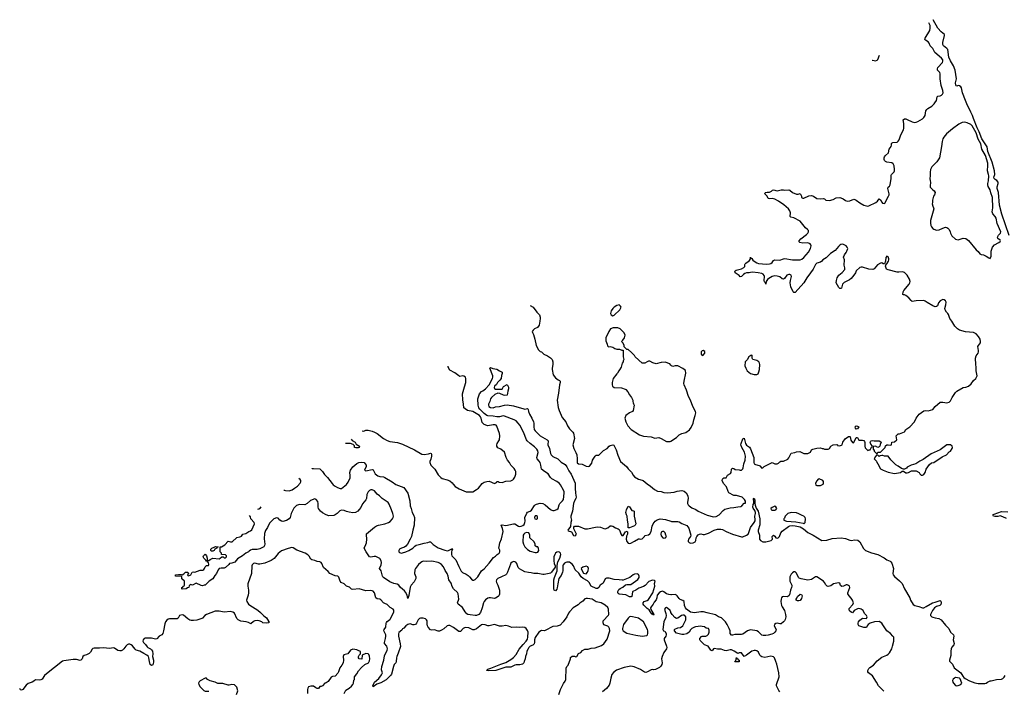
# Model space of a CAD drawing. Header units: inches. Extents: x 2386215 to 2556187, y 580866 to 760840.
# Tile 111 of 203: x 2419780 to 2435234, y 720782 to 731320. Entities that reach past the tile are written whole.
import ezdxf

# ---------------------------------------------------------------- set-up
doc = ezdxf.new("R2010")
doc.units = ezdxf.units.IN
doc.header["$MEASUREMENT"] = 0
for name, color, linetype in [('C4712', 7, 'Continuous'), ('C4722', 7, 'Continuous'), ('C4732', 7, 'Continuous'), ('C4733', 7, 'Continuous')]:
    doc.layers.add(name, color=color, linetype=linetype)

msp = doc.modelspace()

# ---------------------------------------------------------------- linework, layer by layer
at = {"layer": 'C4712', "color": 5, "elevation": 60}
msp.add_lwpolyline([(2420000, 720942), (2419976, 720925), (2419910, 720903), (2419882, 720878), (2419830, 720809), (2419810, 720798), (2419790, 720806), (2419780, 720828)], dxfattribs=at)
at = {"layer": 'C4722', "color": 5}
for points, elevation in [([(2427790, 726834), (2427838, 726810), (2427895, 726730), (2427936, 726690), (2427947, 726650), (2427947, 726630), (2427946, 726590), (2427934, 726526), (2427907, 726493), (2427858, 726470), (2427838, 726450), (2427826, 726430), (2427827, 726410), (2427842, 726382), (2427866, 726306), (2427888, 726210), (2427921, 726141), (2427950, 726116), (2427971, 726111), (2428006, 726070), (2428065, 726045), (2428110, 726017), (2428138, 725990), (2428150, 725950), (2428150, 725910), (2428135, 725850), (2428136, 725830), (2428153, 725750), (2428190, 725699), (2428230, 725668), (2428250, 725661), (2428263, 725650), (2428265, 725630), (2428252, 725590), (2428238, 725462), (2428217, 725350), (2428230, 725236), (2428245, 725190), (2428296, 725076), (2428352, 725010), (2428378, 724950), (2428410, 724901), (2428433, 724873), (2428460, 724850), (2428474, 724830), (2428488, 724750), (2428463, 724650), (2428475, 724590), (2428507, 724530), (2428522, 724490), (2428532, 724430), (2428530, 724367), (2428550, 724352), (2428610, 724344), (2428670, 724314), (2428710, 724308), (2428725, 724315), (2428760, 724360), (2428773, 724410), (2428810, 724471), (2428830, 724486), (2428870, 724486), (2428942, 724558), (2428999, 724590), (2429030, 724626), (2429050, 724639), (2429090, 724652), (2429106, 724646), (2429143, 724570), (2429167, 724487), (2429208, 724390), (2429306, 724310), (2429332, 724272), (2429382, 724222), (2429410, 724171), (2429431, 724150), (2429491, 724110), (2429550, 724096), (2429568, 724088), (2429630, 724036), (2429683, 724003), (2429744, 723950), (2429790, 723925), (2429850, 723916), (2429890, 723904), (2429950, 723896), (2430000, 723902)], 60), ([(2430000, 725901), (2429983, 725923), (2429910, 725944), (2429850, 725939), (2429770, 725919), (2429718, 725938), (2429670, 725962), (2429650, 725962), (2429626, 725954), (2429590, 725929), (2429550, 725929), (2429438, 726030), (2429428, 726050), (2429380, 726100), (2429330, 726146), (2429307, 726147), (2429267, 726187), (2429266, 726210), (2429250, 726246), (2429226, 726270), (2429248, 726292), (2429275, 726330), (2429282, 726370), (2429268, 726408), (2429206, 726470), (2429170, 726486), (2429093, 726487), (2429054, 726470), (2429025, 726430), (2428978, 726330), (2428980, 726280), (2429002, 726230), (2429004, 726204), (2429014, 726190), (2429025, 726185), (2429050, 726192), (2429090, 726182), (2429122, 726162), (2429150, 726151), (2429192, 726152), (2429230, 726134), (2429253, 726133), (2429252, 726030), (2429262, 725990), (2429253, 725967), (2429252, 725950), (2429238, 725930), (2429218, 725870), (2429195, 725825), (2429182, 725810), (2429164, 725776), (2429150, 725766), (2429096, 725690), (2429081, 725630), (2429081, 725590), (2429086, 725570), (2429110, 725551), (2429226, 725546), (2429285, 725525), (2429296, 725516), (2429323, 725483), (2429350, 725432), (2429385, 725390), (2429402, 725350), (2429402, 725330), (2429411, 725311), (2429412, 725292), (2429422, 725270), (2429411, 725190), (2429396, 725170), (2429350, 725149), (2429291, 725109), (2429278, 725070), (2429291, 725010), (2429327, 724950), (2429379, 724890), (2429510, 724805), (2429570, 724787), (2429690, 724775), (2429750, 724756), (2429810, 724766), (2429850, 724751), (2429930, 724701), (2429990, 724701), (2430000, 724708)], 80), ([(2424365, 724274), (2424370, 724276), (2424390, 724280), (2424490, 724273), (2424535, 724230), (2424562, 724182), (2424610, 724136), (2424682, 724042), (2424702, 724022), (2424730, 723999), (2424770, 723978), (2424810, 723965), (2424830, 723966), (2424857, 723983), (2424911, 724029), (2424936, 724064), (2424966, 724130), (2424969, 724169), (2424964, 724216), (2424970, 724250), (2425010, 724306), (2425070, 724355), (2425104, 724370), (2425150, 724378), (2425186, 724370), (2425216, 724330), (2425216, 724310), (2425192, 724250), (2425210, 724243), (2425310, 724264), (2425330, 724257), (2425357, 724197), (2425403, 724163), (2425433, 724153), (2425490, 724148), (2425510, 724139), (2425627, 724070), (2425685, 724025), (2425810, 723981), (2425870, 723891), (2425902, 723770), (2425909, 723690), (2425924, 723650), (2425938, 723590), (2425961, 723550), (2425975, 723510), (2425970, 723390), (2425948, 723312), (2425927, 723210), (2425911, 723169), (2425867, 723090), (2425841, 723059), (2425818, 723042), (2425770, 723029), (2425741, 723010), (2425731, 722990), (2425733, 722970), (2425742, 722962), (2425771, 722951), (2425790, 722953), (2425839, 722970), (2425890, 722989), (2425950, 723026), (2425980, 723060), (2426004, 723076), (2426050, 723084), (2426129, 723109), (2426184, 723116), (2426210, 723127), (2426230, 723128), (2426268, 723088), (2426350, 723033), (2426450, 722996), (2426490, 722988), (2426511, 722989), (2426551, 723011), (2426567, 723013), (2426570, 723022), (2426572, 723010), (2426562, 722998), (2426556, 722964), (2426558, 722930), (2426565, 722910), (2426585, 722885), (2426627, 722847), (2426670, 722740), (2426709, 722669), (2426730, 722648), (2426790, 722620), (2426821, 722601), (2426841, 722581), (2426870, 722540), (2426890, 722526), (2426910, 722528), (2426930, 722539), (2426970, 722578), (2427027, 722673), (2427070, 722706), (2427150, 722791), (2427219, 722881), (2427250, 722903), (2427272, 722928), (2427304, 722950), (2427317, 722970), (2427315, 722995), (2427299, 723030), (2427308, 723052), (2427314, 723110), (2427343, 723177), (2427367, 723290), (2427359, 723339), (2427337, 723390), (2427350, 723394), (2427410, 723386), (2427530, 723412), (2427550, 723409), (2427610, 723374), (2427630, 723369), (2427650, 723371), (2427677, 723383), (2427698, 723402), (2427710, 723430), (2427713, 723450), (2427708, 723510), (2427741, 723579), (2427750, 723591), (2427790, 723609), (2427813, 723627), (2427860, 723700), (2427870, 723710), (2427890, 723720), (2427950, 723733), (2427990, 723731), (2428027, 723710), (2428110, 723635), (2428130, 723624), (2428150, 723619), (2428170, 723621), (2428210, 723635), (2428230, 723651), (2428248, 723710), (2428258, 723730), (2428302, 723770), (2428315, 723790), (2428327, 723890), (2428326, 723910), (2428317, 723937), (2428270, 724020), (2428250, 724044), (2428210, 724075), (2428130, 724116), (2428110, 724138), (2428075, 724195), (2428016, 724230), (2427968, 724270), (2427960, 724330), (2427948, 724370), (2427934, 724394), (2427900, 724430), (2427899, 724450), (2427920, 724530), (2427914, 724554), (2427899, 724579), (2427859, 724619), (2427790, 724671), (2427747, 724710), (2427733, 724730), (2427685, 724850), (2427630, 724958), (2427606, 724990), (2427570, 725024), (2427542, 725042), (2427390, 725099), (2427370, 725102), (2427311, 725090), (2427269, 725089), (2427210, 725101), (2427130, 725106), (2427110, 725112), (2427070, 725140), (2427001, 725210), (2426988, 725230), (2426977, 725270), (2426969, 725370), (2426995, 725450), (2427030, 725486), (2427050, 725495), (2427093, 725530), (2427150, 725591), (2427203, 725690), (2427207, 725710), (2427205, 725730), (2427159, 725850), (2427170, 725865), (2427208, 725848), (2427270, 725839), (2427310, 725811), (2427352, 725790), (2427352, 725770), (2427342, 725738), (2427339, 725690), (2427317, 725663), (2427281, 725630), (2427263, 725597), (2427232, 725570), (2427226, 725550), (2427232, 725532), (2427250, 725522), (2427350, 725522), (2427355, 725525), (2427376, 725564), (2427430, 725594), (2427450, 725554), (2427450, 725530), (2427439, 725490), (2427430, 725429), (2427396, 725424), (2427373, 725427), (2427315, 725455), (2427282, 725458), (2427240, 725439), (2427186, 725394), (2427170, 725370), (2427158, 725330), (2427139, 725290), (2427136, 725270), (2427145, 725250), (2427170, 725234), (2427210, 725232), (2427250, 725244), (2427310, 725251), (2427390, 725272), (2427430, 725275), (2427530, 725262), (2427690, 725213), (2427710, 725210), (2427750, 725219), (2427756, 725216), (2427763, 725203), (2427765, 725170), (2427779, 725130), (2427820, 725070), (2427846, 725010), (2427850, 724990), (2427848, 724930), (2427857, 724890), (2427868, 724868), (2427950, 724790), (2428060, 724730), (2428072, 724710), (2428070, 724650), (2428096, 724590), (2428110, 724511), (2428122, 724490), (2428150, 724465), (2428228, 724428), (2428280, 724380), (2428339, 724339), (2428370, 724302), (2428401, 724241), (2428438, 724190), (2428497, 724050), (2428500, 724030), (2428496, 723970), (2428503, 723890), (2428514, 723830), (2428510, 723810), (2428488, 723772), (2428473, 723730), (2428455, 723610), (2428430, 723530), (2428430, 723510), (2428440, 723470), (2428431, 723430), (2428425, 723370), (2428382, 723310), (2428390, 723302), (2428443, 723283), (2428470, 723225), (2428496, 723224), (2428508, 723230), (2428518, 723250), (2428478, 723330), (2428480, 723360), (2428490, 723372), (2428550, 723371), (2428651, 723331), (2428691, 723331), (2428820, 723360), (2428850, 723364), (2428898, 723358), (2428950, 723336), (2428970, 723333), (2429011, 723349), (2429050, 723378), (2429070, 723379), (2429092, 723372), (2429130, 723348), (2429174, 723334), (2429190, 723322), (2429201, 723301), (2429214, 723254), (2429230, 723228), (2429252, 723228), (2429290, 723282), (2429313, 723293), (2429318, 723278), (2429318, 723250), (2429306, 723214), (2429301, 723170), (2429307, 723133), (2429330, 723108), (2429350, 723104), (2429370, 723107), (2429430, 723136), (2429490, 723174), (2429510, 723177), (2429530, 723171), (2429550, 723175), (2429584, 723210), (2429593, 723227), (2429650, 723235), (2429670, 723255), (2429690, 723290), (2429705, 723375), (2429721, 723410), (2429755, 723450), (2429786, 723474), (2429830, 723488), (2429916, 723476), (2430000, 723450)], 40), ([(2425156, 724869), (2425175, 724865), (2425192, 724868), (2425210, 724878), (2425250, 724879), (2425310, 724862), (2425350, 724846), (2425390, 724826), (2425491, 724750), (2425550, 724715), (2425590, 724704), (2425710, 724687), (2425790, 724662), (2425978, 724570), (2426090, 724502), (2426130, 724496), (2426194, 724506), (2426230, 724518), (2426236, 724516), (2426245, 724505), (2426245, 724470), (2426234, 724426), (2426217, 724390), (2426217, 724370), (2426231, 724330), (2426296, 724270), (2426350, 724181), (2426390, 724136), (2426410, 724123), (2426490, 724101), (2426530, 724085), (2426570, 724051), (2426581, 724030), (2426616, 723996), (2426678, 723958), (2426790, 723914), (2426890, 723911), (2426950, 723947), (2426979, 723970), (2427039, 724041), (2427070, 724066), (2427110, 724076), (2427150, 724078), (2427230, 724045), (2427262, 724058), (2427270, 724074), (2427290, 724072), (2427305, 724065), (2427350, 724061), (2427410, 724081), (2427490, 724085), (2427518, 724102), (2427530, 724112), (2427550, 724142), (2427569, 724190), (2427565, 724230), (2427554, 724254), (2427539, 724279), (2427490, 724329), (2427469, 724370), (2427438, 724410), (2427415, 724450), (2427390, 724534), (2427330, 724581), (2427285, 724604), (2427270, 724628), (2427267, 724650), (2427272, 724670), (2427301, 724710), (2427309, 724730), (2427318, 724790), (2427311, 724829), (2427270, 724941), (2427256, 724956), (2427242, 724962), (2427210, 724964), (2427130, 724948), (2427110, 724951), (2427070, 724968), (2427041, 725001), (2427025, 725070), (2427015, 725090), (2426996, 725110), (2426890, 725170), (2426810, 725190), (2426773, 725213), (2426752, 725232), (2426747, 725290), (2426734, 725354), (2426730, 725450), (2426759, 725561), (2426782, 725630), (2426780, 725690), (2426775, 725710), (2426750, 725726), (2426734, 725730), (2426690, 725723), (2426670, 725730), (2426610, 725779), (2426530, 725823), (2426504, 725870), (2426504, 725882)], 60), ([(2424983, 724739), (2424996, 724716), (2425046, 724690), (2425062, 724662), (2425114, 724630), (2425106, 724610), (2425090, 724602), (2425056, 724604), (2425034, 724610), (2425033, 724633), (2425013, 724653), (2424972, 724672), (2424894, 724672)], 60), ([(2423925, 723943), (2423930, 723938), (2423950, 723932), (2424010, 723930), (2424054, 723946), (2424093, 723967), (2424138, 724002), (2424180, 724050), (2424190, 724070), (2424190, 724090), (2424183, 724103), (2424162, 724122)], 40), ([(2430000, 722296), (2429970, 722300), (2429933, 722313), (2429890, 722345), (2429870, 722353), (2429836, 722344), (2429815, 722330), (2429787, 722290), (2429781, 722250), (2429770, 722218), (2429740, 722180), (2429725, 722150), (2429692, 722110), (2429682, 722090), (2429685, 722065), (2429734, 721986), (2429730, 721979), (2429726, 721986), (2429710, 721990), (2429703, 722003), (2429688, 722010), (2429676, 722036), (2429659, 722059), (2429630, 722079), (2429576, 722136), (2429566, 722150), (2429566, 722170), (2429582, 722190), (2429630, 722207), (2429650, 722222), (2429719, 722330), (2429747, 722430), (2429746, 722474), (2429752, 722512), (2429742, 722522), (2429710, 722525), (2429657, 722503), (2429595, 722445), (2429571, 722429), (2429500, 722400), (2429450, 722368), (2429405, 722350), (2429399, 722341), (2429390, 722270), (2429376, 722264), (2429350, 722266), (2429294, 722294), (2429190, 722306), (2429175, 722315), (2429170, 722330), (2429170, 722350), (2429182, 722378), (2429203, 722397), (2429244, 722416), (2429287, 722453), (2429310, 722459), (2429350, 722457), (2429370, 722460), (2429482, 722538), (2429501, 722570), (2429503, 722590), (2429490, 722616), (2429470, 722624), (2429430, 722619), (2429410, 722611), (2429354, 722566), (2429250, 722528), (2429235, 722525), (2429190, 722533), (2429110, 722536), (2429030, 722560), (2428990, 722560), (2428970, 722546), (2428939, 722481), (2428892, 722448), (2428870, 722409), (2428850, 722393), (2428830, 722395), (2428750, 722430), (2428716, 722490), (2428694, 722514), (2428624, 722550), (2428590, 722578), (2428555, 722635), (2428499, 722690), (2428471, 722750), (2428450, 722776), (2428410, 722807), (2428370, 722811), (2428350, 722805), (2428330, 722792), (2428311, 722769), (2428305, 722750), (2428305, 722675), (2428300, 722650), (2428279, 722601), (2428244, 722550), (2428225, 722470), (2428216, 722404), (2428210, 722384), (2428190, 722359), (2428170, 722369), (2428162, 722390), (2428165, 722450), (2428162, 722530), (2428172, 722570), (2428215, 722670), (2428218, 722698), (2428214, 722750), (2428219, 722790), (2428226, 722814), (2428259, 722870), (2428272, 722930), (2428267, 722950), (2428259, 722959), (2428250, 722968), (2428230, 722972), (2428210, 722968), (2428190, 722951), (2428178, 722930), (2428166, 722890), (2428163, 722830), (2428170, 722790), (2428184, 722750), (2428182, 722730), (2428126, 722650), (2428110, 722638), (2428090, 722630), (2428010, 722614), (2427990, 722615), (2427910, 722630), (2427850, 722629), (2427810, 722642), (2427765, 722645), (2427710, 722659), (2427661, 722681), (2427625, 722705), (2427606, 722726), (2427581, 722790), (2427567, 722807), (2427550, 722814), (2427530, 722817), (2427509, 722811), (2427490, 722792), (2427483, 722777), (2427438, 722650), (2427420, 722620), (2427410, 722610), (2427343, 722577), (2427286, 722554), (2427261, 722530), (2427259, 722510), (2427263, 722490), (2427284, 722450), (2427313, 722370), (2427310, 722308), (2427300, 722280), (2427291, 722269), (2427250, 722245), (2427230, 722241), (2427171, 722251), (2427150, 722248), (2427130, 722242), (2427090, 722215), (2427068, 722190), (2427058, 722170), (2427040, 722090), (2427010, 722018), (2426984, 721990), (2426950, 721973), (2426930, 721972), (2426850, 721983), (2426816, 721990), (2426798, 721998), (2426770, 722031), (2426730, 722099), (2426663, 722150), (2426651, 722170), (2426672, 722230), (2426664, 722310), (2426651, 722331), (2426591, 722390), (2426567, 722427), (2426550, 722478), (2426515, 722530), (2426503, 722590), (2426489, 722630), (2426457, 722677), (2426430, 722736), (2426399, 722770), (2426371, 722791), (2426350, 722801), (2426250, 722823), (2426170, 722818), (2426110, 722822), (2426090, 722814), (2426070, 722800), (2426039, 722770), (2425990, 722710), (2425984, 722690), (2425975, 722630), (2425996, 722576), (2425995, 722550), (2425970, 722499), (2425924, 722450), (2425906, 722414), (2425890, 722286), (2425870, 722238), (2425859, 722290), (2425836, 722336), (2425820, 722360), (2425759, 722410), (2425730, 722447), (2425702, 722462), (2425650, 722474), (2425590, 722499), (2425490, 722568), (2425481, 722581), (2425474, 722590), (2425453, 722673), (2425429, 722710), (2425453, 722767), (2425456, 722804), (2425451, 722830), (2425430, 722864), (2425410, 722879), (2425370, 722896), (2425342, 722898), (2425290, 722886), (2425270, 722890), (2425216, 722970), (2425188, 723030), (2425215, 723085), (2425222, 723110), (2425228, 723172), (2425222, 723238), (2425225, 723255), (2425350, 723359), (2425380, 723380), (2425410, 723390), (2425510, 723409), (2425570, 723432), (2425592, 723448), (2425630, 723490), (2425641, 723510), (2425645, 723530), (2425639, 723570), (2425618, 723630), (2425578, 723718), (2425563, 723743), (2425550, 723757), (2425468, 723810), (2425426, 723850), (2425390, 723875), (2425350, 723930), (2425310, 723944), (2425290, 723943), (2425270, 723933), (2425250, 723911), (2425229, 723870), (2425222, 723810), (2425215, 723785), (2425158, 723722), (2425133, 723667), (2425110, 723636), (2425087, 723610), (2425050, 723586), (2425010, 723585), (2424950, 723594), (2424910, 723604), (2424870, 723620), (2424830, 723624), (2424806, 723614), (2424762, 723570), (2424730, 723549), (2424710, 723542), (2424630, 723535), (2424590, 723550), (2424530, 723583), (2424499, 723610), (2424472, 723650), (2424464, 723670), (2424465, 723730), (2424458, 723758), (2424433, 723793), (2424410, 723800), (2424342, 723778), (2424293, 723730), (2424253, 723710), (2424169, 723711), (2424122, 723698), (2424101, 723679), (2424085, 723655), (2424043, 723570), (2424024, 723510), (2424010, 723487), (2423970, 723462), (2423910, 723448), (2423889, 723450), (2423863, 723470), (2423838, 723498), (2423810, 723505), (2423770, 723486), (2423700, 723420), (2423670, 723354), (2423637, 723303), (2423622, 723258), (2423615, 723175), (2423625, 723090), (2423622, 723070), (2423611, 723049), (2423550, 723018), (2423509, 723009), (2423430, 723008), (2423404, 722996), (2423380, 722980), (2423371, 722969), (2423331, 722949), (2423278, 722910), (2423222, 722878), (2423200, 722860), (2423154, 722810), (2423110, 722793), (2423071, 722789), (2423061, 722770), (2423010, 722726), (2422990, 722717), (2422943, 722717), (2422913, 722707), (2422893, 722687), (2422871, 722629), (2422842, 722598), (2422811, 722549), (2422754, 722510), (2422690, 722448), (2422673, 722447), (2422650, 722438), (2422630, 722442), (2422550, 722478), (2422490, 722449), (2422462, 722458), (2422450, 722446), (2422438, 722442), (2422432, 722410), (2422412, 722408), (2422390, 722388), (2422330, 722386), (2422326, 722390), (2422327, 722413), (2422342, 722418), (2422347, 722433), (2422362, 722438), (2422366, 722450), (2422366, 722510), (2422327, 722547), (2422322, 722582), (2422226, 722590), (2422226, 722610), (2422270, 722616), (2422316, 722616), (2422330, 722612), (2422355, 722625), (2422382, 722650), (2422392, 722652), (2422418, 722650), (2422421, 722641), (2422434, 722630), (2422414, 722610), (2422418, 722598), (2422430, 722594), (2422466, 722610), (2422488, 722650), (2422510, 722658), (2422530, 722652), (2422610, 722681), (2422655, 722685), (2422669, 722691), (2422682, 722710), (2422690, 722734), (2422710, 722754), (2422742, 722758), (2422746, 722770), (2422742, 722802), (2422726, 722810), (2422722, 722822), (2422710, 722826), (2422702, 722842), (2422669, 722870), (2422658, 722890), (2422666, 722910), (2422690, 722934), (2422712, 722910), (2422722, 722870), (2422722, 722842), (2422730, 722834), (2422750, 722834), (2422768, 722852), (2422809, 722871), (2422910, 722862), (2422926, 722870), (2422950, 722894), (2422973, 722893), (2422990, 722874), (2423010, 722874), (2423026, 722890), (2423026, 722910), (2423010, 722926), (2422947, 722927), (2422946, 722950), (2422927, 722973), (2422926, 723050), (2422949, 723051), (2422999, 723081), (2423050, 723136), (2423090, 723125), (2423114, 723126), (2423190, 723196), (2423236, 723204), (2423250, 723211), (2423262, 723218), (2423282, 723250), (2423330, 723259), (2423375, 723290), (2423402, 723298), (2423425, 723315), (2423464, 723410), (2423462, 723430), (2423410, 723489), (2423402, 723522), (2423389, 723540)], 40), ([(2423520, 723639), (2423535, 723645), (2423557, 723663), (2423568, 723676)], 40), ([(2428243, 720730), (2428269, 720810), (2428317, 720903), (2428341, 720939), (2428353, 720970), (2428356, 721144), (2428368, 721170), (2428389, 721191), (2428426, 721290), (2428427, 721313), (2428450, 721334), (2428490, 721332), (2428510, 721322), (2428526, 721330), (2428550, 721374), (2428586, 721390), (2428616, 721424), (2428650, 721442), (2428703, 721443), (2428750, 721457), (2428810, 721465), (2428910, 721502), (2428950, 721527), (2428999, 721601), (2429043, 721730), (2429039, 721770), (2429029, 721789), (2429010, 721802), (2428950, 721826), (2428936, 721856), (2428938, 721890), (2429023, 721977), (2429026, 721990), (2429024, 722070), (2429010, 722099), (2428970, 722133), (2428904, 722170), (2428830, 722186), (2428765, 722230), (2428690, 722240), (2428670, 722241), (2428650, 722232), (2428621, 722199), (2428570, 722164), (2428543, 722137), (2428467, 722090), (2428411, 722030), (2428394, 722006), (2428365, 721950), (2428310, 721873), (2428261, 721819), (2428218, 721802), (2428150, 721801), (2428030, 721734), (2428010, 721729), (2427970, 721734), (2427929, 721710), (2427870, 721625), (2427861, 721590), (2427860, 721550), (2427854, 721526), (2427833, 721507), (2427790, 721490), (2427770, 721471), (2427758, 721450), (2427742, 721410), (2427735, 721370), (2427719, 721330), (2427713, 721290), (2427699, 721250), (2427690, 721230), (2427670, 721210), (2427630, 721197), (2427570, 721199), (2427550, 721195), (2427490, 721163), (2427410, 721162), (2427252, 721108), (2427142, 721102), (2427105, 721110), (2427129, 721131), (2427176, 721144), (2427333, 721210), (2427410, 721232), (2427490, 721280), (2427530, 721312), (2427570, 721360), (2427618, 721442), (2427681, 721519), (2427731, 721570), (2427750, 721598), (2427757, 721630), (2427758, 721710), (2427750, 721736), (2427730, 721770), (2427710, 721782), (2427670, 721790), (2427630, 721782), (2427570, 721789), (2427506, 721786), (2427450, 721807), (2427410, 721816), (2427350, 721805), (2427310, 721804), (2427250, 721827), (2427230, 721830), (2427210, 721827), (2427150, 721808), (2427130, 721810), (2427086, 721826), (2427050, 721831), (2427030, 721826), (2426950, 721764), (2426914, 721746), (2426890, 721748), (2426830, 721778), (2426770, 721784), (2426740, 721770), (2426697, 721723), (2426690, 721719), (2426670, 721719), (2426590, 721781), (2426533, 721813), (2426510, 721817), (2426487, 721810), (2426436, 721764), (2426399, 721741), (2426370, 721727), (2426350, 721727), (2426290, 721749), (2426250, 721744), (2426230, 721749), (2426193, 721790), (2426181, 721810), (2426175, 721835), (2426175, 721890), (2426166, 721906), (2426150, 721917), (2426110, 721929), (2426070, 721932), (2426053, 721927), (2426036, 721904), (2426010, 721850), (2425991, 721830), (2425970, 721825), (2425950, 721826), (2425910, 721839), (2425890, 721838), (2425871, 721830), (2425843, 721810), (2425810, 721774), (2425790, 721764), (2425776, 721744), (2425730, 721704), (2425723, 721683), (2425723, 721650), (2425753, 721527), (2425755, 721485), (2425721, 721379), (2425699, 721330), (2425693, 721307), (2425691, 721250), (2425683, 721230), (2425659, 721201), (2425646, 721174), (2425613, 721050), (2425599, 721030), (2425530, 720962), (2425450, 720916), (2425386, 720894), (2425330, 720855), (2425323, 720870), (2425350, 720927), (2425418, 720982), (2425459, 721041), (2425472, 721070), (2425461, 721121), (2425463, 721170), (2425496, 721270), (2425503, 721337), (2425550, 721428), (2425553, 721450), (2425544, 721490), (2425506, 721530), (2425503, 721550), (2425522, 721610), (2425527, 721650), (2425525, 721670), (2425497, 721730), (2425499, 721750), (2425524, 721790), (2425531, 721850), (2425537, 721863), (2425550, 721879), (2425591, 721909), (2425599, 721921), (2425650, 722030), (2425650, 722055), (2425640, 722070), (2425596, 722096), (2425550, 722142), (2425510, 722159), (2425492, 722172), (2425450, 722219), (2425430, 722228), (2425390, 722235), (2425370, 722247), (2425350, 722330), (2425330, 722354), (2425310, 722360), (2425282, 722362), (2425210, 722357), (2425110, 722388), (2425010, 722382), (2424990, 722385), (2424956, 722416), (2424910, 722431), (2424871, 722471), (2424824, 722490), (2424808, 722510), (2424790, 722574), (2424774, 722590), (2424730, 722592), (2424649, 722630), (2424623, 722663), (2424550, 722724), (2424521, 722790), (2424510, 722804), (2424492, 722812), (2424450, 722818), (2424410, 722836), (2424364, 722844), (2424350, 722855), (2424323, 722903), (2424303, 722923), (2424259, 722950), (2424130, 722999), (2424071, 723031), (2424050, 723037), (2423996, 723024), (2423890, 722987), (2423836, 722944), (2423797, 722890), (2423773, 722867), (2423726, 722834), (2423628, 722792), (2423550, 722777), (2423530, 722778), (2423470, 722795), (2423450, 722790), (2423430, 722767), (2423425, 722750), (2423417, 722630), (2423362, 722470), (2423360, 722430), (2423370, 722370), (2423373, 722327), (2423367, 722293), (2423344, 722230), (2423342, 722210), (2423346, 722190), (2423370, 722151), (2423390, 722133), (2423517, 722057), (2423561, 722021), (2423609, 721969), (2423656, 721936), (2423684, 721884), (2423698, 721870), (2423685, 721855), (2423649, 721849), (2423595, 721855), (2423578, 721870), (2423538, 721890), (2423510, 721893), (2423470, 721889), (2423450, 721879), (2423410, 721842), (2423370, 721864), (2423334, 721874), (2423250, 721885), (2423210, 721905), (2423190, 721924), (2423149, 722010), (2423126, 722026), (2423090, 722033), (2422990, 722023), (2422910, 722042), (2422850, 722042), (2422710, 721986), (2422688, 721970), (2422650, 721930), (2422636, 721924), (2422560, 721900), (2422510, 721892), (2422470, 721894), (2422450, 721901), (2422420, 721920), (2422350, 721978), (2422330, 721982), (2422310, 721979), (2422290, 721970), (2422267, 721930), (2422250, 721918), (2422130, 721918), (2422110, 721913), (2422090, 721900), (2422070, 721872), (2422057, 721843), (2422038, 721730), (2422024, 721690), (2422010, 721669), (2421970, 721646), (2421934, 721606), (2421910, 721600), (2421850, 721615), (2421750, 721615), (2421731, 721609), (2421718, 721590), (2421714, 721570), (2421725, 721550), (2421756, 721516), (2421779, 721479), (2421790, 721469), (2421831, 721451), (2421851, 721431), (2421863, 721410), (2421869, 721371), (2421862, 721330), (2421879, 721270), (2421882, 721238), (2421870, 721199), (2421850, 721189), (2421830, 721205), (2421815, 721250), (2421806, 721310), (2421799, 721330), (2421775, 721350), (2421730, 721377), (2421665, 721410), (2421609, 721429), (2421590, 721446), (2421550, 721494), (2421530, 721512), (2421510, 721520), (2421490, 721520), (2421466, 721510), (2421443, 721490), (2421413, 721450), (2421391, 721429), (2421370, 721418), (2421350, 721415), (2421322, 721422), (2421270, 721459), (2421250, 721466), (2421190, 721455), (2421093, 721467), (2421030, 721457), (2420950, 721458), (2420928, 721452), (2420918, 721442), (2420890, 721395), (2420870, 721374), (2420830, 721354), (2420790, 721342), (2420772, 721330), (2420759, 721290), (2420738, 721270), (2420730, 721268), (2420670, 721282), (2420619, 721281), (2420470, 721259), (2420450, 721253), (2420202, 721058), (2420171, 721029), (2420130, 720975), (2420110, 720963), (2420090, 720959), (2420030, 720964), (2420000, 720942)], 60), ([(2430000, 722025), (2429990, 722048), (2429950, 722088), (2429930, 722095), (2429914, 722090), (2429902, 722070), (2429910, 722034), (2429924, 722004), (2429928, 721970), (2429921, 721939), (2429888, 721870), (2429876, 721750), (2429886, 721730), (2429904, 721724), (2429925, 721690), (2429926, 721670), (2429921, 721650), (2429895, 721610), (2429894, 721590), (2429934, 721490), (2429938, 721470), (2429934, 721450), (2429890, 721390), (2429864, 721330), (2429856, 721290), (2429863, 721230), (2429858, 721202), (2429845, 721175), (2429824, 721156), (2429757, 721123), (2429730, 721121), (2429710, 721125), (2429690, 721121), (2429632, 721088), (2429610, 721080), (2429585, 721085), (2429522, 721122), (2429426, 721166), (2429370, 721177), (2429270, 721155), (2429148, 721112), (2429102, 721078), (2429075, 721045), (2429057, 720990), (2429043, 720910), (2429030, 720878), (2429011, 720850), (2428990, 720824), (2428925, 720775)], 60), ([(2424875, 720750), (2424900, 720800), (2424950, 720831), (2424990, 720863), (2425009, 720890), (2425017, 720910), (2425025, 720955), (2425034, 720970), (2425035, 721010), (2425070, 721058), (2425096, 721104), (2425142, 721158), (2425199, 721201), (2425253, 721230), (2425270, 721262), (2425276, 721290), (2425272, 721332), (2425259, 721359), (2425250, 721369), (2425210, 721378), (2425154, 721350), (2425150, 721288), (2425108, 721290), (2425098, 721310), (2425098, 721330), (2425108, 721350), (2425128, 721370), (2425127, 721407), (2425090, 721422), (2425070, 721435), (2425010, 721441), (2424972, 721430), (2424930, 721369), (2424867, 721353), (2424856, 721330), (2424863, 721270), (2424858, 721230), (2424837, 721190), (2424804, 721150), (2424783, 721090), (2424771, 721069), (2424730, 721022), (2424690, 721015), (2424670, 721002), (2424623, 720937), (2424590, 720915), (2424570, 720908), (2424530, 720868), (2424510, 720858), (2424490, 720858), (2424470, 720828), (2424450, 720828), (2424430, 720835), (2424390, 720864), (2424350, 720861), (2424312, 720850), (2424301, 720830), (2424298, 720810), (2424298, 720750)], 80), ([(2423185, 720730), (2423205, 720790), (2423189, 720849), (2423150, 720884), (2423110, 720889), (2423070, 720878), (2423050, 720880), (2422970, 720905), (2422887, 720907), (2422850, 720924), (2422767, 720947), (2422729, 720970), (2422710, 720989), (2422690, 720989), (2422610, 720947), (2422596, 720930), (2422588, 720910), (2422591, 720890), (2422614, 720850), (2422670, 720795), (2422690, 720787), (2422750, 720782)], 80)]:
    msp.add_lwpolyline(points, dxfattribs=dict(at, elevation=elevation))
for points, elevation in [([(2429190, 726846), (2429150, 726835), (2429112, 726810), (2429090, 726788), (2429065, 726750), (2429054, 726710), (2429062, 726690), (2429090, 726674), (2429110, 726682), (2429198, 726770), (2429218, 726810), (2429210, 726826)], 80), ([(2429330, 723346), (2429329, 723349), (2429332, 723410), (2429318, 723470), (2429312, 723530), (2429303, 723550), (2429295, 723590), (2429304, 723630), (2429330, 723685), (2429350, 723678), (2429390, 723621), (2429416, 723616), (2429427, 723607), (2429423, 723530), (2429450, 723410), (2429441, 723390), (2429430, 723381), (2429350, 723348)], 40), ([(2427890, 723538), (2427870, 723535), (2427858, 723510), (2427865, 723490), (2427890, 723482), (2427898, 723482), (2427907, 723493), (2427907, 723527)], 40), ([(2429890, 723288), (2429870, 723288), (2429850, 723278), (2429843, 723250), (2429850, 723222), (2429872, 723190), (2429890, 723183), (2429910, 723188), (2429918, 723190), (2429934, 723210), (2429919, 723230), (2429909, 723269)], 40), ([(2427732, 723272), (2427710, 723265), (2427690, 723249), (2427683, 723230), (2427678, 723130), (2427685, 723090), (2427708, 723050), (2427750, 723007), (2427790, 722983), (2427870, 722961), (2427890, 722961), (2427910, 722967), (2427929, 722990), (2427925, 723025), (2427910, 723048), (2427890, 723048), (2427870, 723066), (2427869, 723090), (2427854, 723130), (2427789, 723190), (2427789, 723230), (2427770, 723268)], 40), ([(2422790, 722982), (2422782, 722990), (2422782, 723010), (2422798, 723030), (2422830, 723045), (2422852, 723052), (2422894, 723050), (2422878, 723042), (2422874, 723030), (2422845, 723015), (2422830, 722989), (2422810, 722982)], 40), ([(2428670, 722747), (2428617, 722730), (2428595, 722710), (2428601, 722681), (2428630, 722638), (2428670, 722627), (2428693, 722650), (2428704, 722676), (2428709, 722710), (2428696, 722736)], 40), ([(2429370, 721954), (2429350, 721949), (2429330, 721929), (2429259, 721830), (2429239, 721770), (2429239, 721750), (2429250, 721731), (2429310, 721696), (2429450, 721664), (2429550, 721648), (2429621, 721659), (2429632, 721668), (2429639, 721690), (2429640, 721730), (2429635, 721750), (2429572, 721870), (2429549, 721890), (2429490, 721928), (2429470, 721935)], 60)]:
    msp.add_lwpolyline(points, close=True, dxfattribs=dict(at, elevation=elevation))
at = {"layer": 'C4732', "color": 5}
for points, elevation in [([(2430000, 723902), (2430050, 723907), (2430099, 723921), (2430170, 723933), (2430210, 723924), (2430239, 723899), (2430266, 723850), (2430270, 723810), (2430260, 723750), (2430263, 723730), (2430270, 723710), (2430289, 723690), (2430330, 723661), (2430390, 723637), (2430430, 723610), (2430570, 723546), (2430670, 723521), (2430710, 723527), (2430759, 723550), (2430820, 723620), (2430850, 723641), (2430930, 723661), (2430990, 723664), (2431050, 723678), (2431098, 723682), (2431115, 723690), (2431150, 723734), (2431170, 723734), (2431170, 723766), (2431158, 723790), (2431122, 723830), (2431030, 723853), (2430990, 723855), (2430910, 723899), (2430899, 723919), (2430872, 723990), (2430824, 724044), (2430808, 724092), (2430810, 724110), (2430818, 724122), (2430830, 724131), (2430870, 724131), (2430887, 724173), (2430938, 724202), (2430946, 724214), (2430954, 724270), (2430970, 724283), (2430990, 724279), (2431010, 724265), (2431070, 724258), (2431090, 724251), (2431110, 724251), (2431130, 724271), (2431137, 724290), (2431144, 724350), (2431167, 724410), (2431171, 724470), (2431157, 724537), (2431114, 724610), (2431098, 724650), (2431102, 724670), (2431130, 724742), (2431150, 724752), (2431171, 724670), (2431190, 724645), (2431235, 724615), (2431249, 724589), (2431302, 724450), (2431304, 724370), (2431310, 724351), (2431330, 724340), (2431387, 724327), (2431399, 724319), (2431430, 724282), (2431446, 724290), (2431466, 724310), (2431590, 724372), (2431630, 724352), (2431668, 724352), (2431690, 724362), (2431710, 724382), (2431729, 724391), (2431770, 724392), (2431835, 724425), (2431854, 724446), (2431882, 724510), (2431890, 724518), (2431946, 724530), (2431970, 724542), (2432024, 724544), (2432090, 724512), (2432150, 724511), (2432190, 724534), (2432210, 724572), (2432230, 724582), (2432290, 724598), (2432350, 724602), (2432373, 724593), (2432392, 724592), (2432410, 724582), (2432470, 724582), (2432490, 724594), (2432509, 724631), (2432550, 724652), (2432607, 724653), (2432614, 724650), (2432618, 724638), (2432650, 724632), (2432688, 724652), (2432702, 724690), (2432738, 724742), (2432790, 724778), (2432810, 724778), (2432814, 724774), (2432824, 724724), (2432850, 724687), (2432870, 724683), (2432874, 724686), (2432910, 724766), (2432930, 724766), (2432950, 724725), (2433010, 724724), (2433030, 724715), (2433042, 724702), (2433047, 724687), (2433044, 724630), (2433050, 724601), (2433090, 724562), (2433112, 724572), (2433128, 724572), (2433150, 724614), (2433162, 724618), (2433166, 724630), (2433140, 724660), (2433129, 724689), (2433136, 724704), (2433146, 724710), (2433170, 724716), (2433190, 724711), (2433270, 724714), (2433298, 724698), (2433302, 724690), (2433285, 724655), (2433282, 724630), (2433270, 724618), (2433250, 724608), (2433210, 724626), (2433178, 724622), (2433174, 724610), (2433178, 724578), (2433193, 724573), (2433194, 724550), (2433230, 724514), (2433242, 724518), (2433248, 724532), (2433290, 724534), (2433350, 724592), (2433362, 724610), (2433370, 724634), (2433388, 724652), (2433410, 724652), (2433450, 724642), (2433466, 724650), (2433467, 724693), (2433510, 724694), (2433546, 724730), (2433538, 724790), (2433570, 724822), (2433590, 724822), (2433670, 724851), (2433690, 724891), (2433749, 724931), (2433822, 725010), (2433849, 725070), (2433898, 725130), (2433970, 725181), (2433990, 725186), (2434038, 725182), (2434110, 725205), (2434150, 725251), (2434230, 725318), (2434270, 725321), (2434330, 725311), (2434370, 725321), (2434390, 725338), (2434417, 725390), (2434469, 725470), (2434489, 725490), (2434590, 725547), (2434630, 725554), (2434672, 725568), (2434714, 725606), (2434750, 725658), (2434789, 725690), (2434809, 725730), (2434794, 725810), (2434794, 725866), (2434785, 725910), (2434784, 726010), (2434793, 726047), (2434822, 726090), (2434828, 726110), (2434830, 726130), (2434821, 726190), (2434829, 726210), (2434858, 726250), (2434861, 726270), (2434856, 726310), (2434831, 726350), (2434790, 726393), (2434753, 726410), (2434623, 726423), (2434530, 726447), (2434499, 726470), (2434459, 726510), (2434412, 726590), (2434378, 726630), (2434357, 726697), (2434349, 726709), (2434325, 726730), (2434304, 726770), (2434301, 726790), (2434316, 726844), (2434320, 726890), (2434312, 726910), (2434290, 726927), (2434270, 726930), (2434225, 726910), (2434202, 726878), (2434187, 726833), (2434170, 726819), (2434150, 726817), (2434110, 726829), (2434021, 726881), (2433990, 726905), (2433970, 726913), (2433850, 726909), (2433790, 726901), (2433770, 726914), (2433736, 726956), (2433690, 726995), (2433670, 727005), (2433650, 727003), (2433639, 727010), (2433648, 727050), (2433658, 727070), (2433741, 727170), (2433752, 727190), (2433755, 727210), (2433745, 727250), (2433710, 727312), (2433670, 727351), (2433650, 727361), (2433630, 727364), (2433577, 727357), (2433550, 727359), (2433413, 727393), (2433387, 727407), (2433368, 727452), (2433378, 727482), (2433390, 727491), (2433417, 727530), (2433423, 727550), (2433422, 727570), (2433410, 727601), (2433390, 727609), (2433377, 727590), (2433367, 727533), (2433353, 727487), (2433332, 727488), (2433310, 727503), (2433290, 727501), (2433246, 727474), (2433190, 727413), (2433170, 727403), (2433110, 727408), (2433010, 727439), (2432990, 727439), (2432965, 727430), (2432910, 727382), (2432898, 727350), (2432873, 727310), (2432830, 727258), (2432803, 727237), (2432723, 727197), (2432696, 727170), (2432679, 727110), (2432670, 727101), (2432650, 727104), (2432637, 727117), (2432595, 727190), (2432599, 727230), (2432612, 727270), (2432638, 727310), (2432690, 727351), (2432730, 727398), (2432731, 727429), (2432721, 727470), (2432725, 727550), (2432712, 727592), (2432724, 727630), (2432753, 727667), (2432765, 727690), (2432777, 727730), (2432770, 727753), (2432751, 727770), (2432710, 727794), (2432690, 727799), (2432670, 727794), (2432650, 727781), (2432630, 727762), (2432581, 727699), (2432505, 727650), (2432438, 727582), (2432387, 727553), (2432368, 727530), (2432350, 727518), (2432290, 727498), (2432270, 727481), (2432233, 727407), (2432193, 727347), (2432132, 727270), (2432088, 727192), (2431950, 727042), (2431930, 727038), (2431918, 727050), (2431882, 727130), (2431874, 727190), (2431877, 727230), (2431892, 727290), (2431889, 727309), (2431870, 727321), (2431850, 727323), (2431821, 727310), (2431782, 727258), (2431770, 727249), (2431750, 727254), (2431710, 727286), (2431670, 727297), (2431630, 727301), (2431590, 727289), (2431540, 727260), (2431519, 727241), (2431496, 727210), (2431490, 727168), (2431486, 727190), (2431470, 727206), (2431467, 727230), (2431469, 727290), (2431465, 727305), (2431450, 727325), (2431430, 727337), (2431370, 727350), (2431283, 727357), (2431250, 727356), (2431230, 727349), (2431190, 727346), (2431163, 727337), (2431140, 727320), (2431110, 727289), (2431090, 727286), (2431070, 727308), (2431055, 727315), (2431010, 727348), (2431002, 727370), (2431010, 727382), (2431026, 727390), (2431110, 727411), (2431148, 727430), (2431159, 727450), (2431163, 727477), (2431169, 727491), (2431178, 727502), (2431216, 727524), (2431236, 727544), (2431249, 727570), (2431250, 727594), (2431258, 727578), (2431270, 727574), (2431288, 727548), (2431322, 727522), (2431350, 727507), (2431377, 727497), (2431504, 727484), (2431550, 727487), (2431567, 727493), (2431589, 727510), (2431610, 727543), (2431630, 727552), (2431710, 727549), (2431770, 727569), (2431790, 727571), (2431910, 727551), (2431990, 727550), (2432030, 727554), (2432057, 727563), (2432090, 727590), (2432161, 727670), (2432194, 727730), (2432204, 727770), (2432199, 727790), (2432185, 727805), (2432150, 727817), (2432073, 727813), (2432026, 727826), (2432016, 727836), (2432015, 727850), (2432039, 727881), (2432129, 727950), (2432149, 727970), (2432162, 727990), (2432159, 728010), (2432144, 728030), (2432114, 728054), (2432030, 728158), (2431933, 728213), (2431884, 728224), (2431875, 728230), (2431880, 728290), (2431870, 728321), (2431847, 728350), (2431776, 728416), (2431692, 728472), (2431630, 728504), (2431590, 728515), (2431550, 728509), (2431530, 728515), (2431510, 728549), (2431475, 728590), (2431478, 728602), (2431486, 728610), (2431510, 728616), (2431550, 728616), (2431578, 728630), (2431594, 728646), (2431610, 728651), (2431670, 728636), (2431730, 728651), (2431769, 728651), (2431790, 728646), (2431850, 728651), (2431870, 728645), (2431911, 728611), (2431970, 728581), (2431998, 728582), (2432030, 728591), (2432051, 728550), (2432052, 728530), (2432070, 728518), (2432090, 728521), (2432164, 728556), (2432210, 728561), (2432238, 728550), (2432290, 728515), (2432349, 728511), (2432395, 728515), (2432411, 728511), (2432434, 728490), (2432490, 728481), (2432550, 728498), (2432597, 728523), (2432651, 728531), (2432670, 728527), (2432705, 728510), (2432743, 728483), (2432770, 728475), (2432810, 728478), (2432870, 728502), (2432890, 728499), (2432910, 728490), (2432966, 728446), (2433030, 728411), (2433090, 728395), (2433110, 728398), (2433216, 728450), (2433242, 728470), (2433270, 728511), (2433290, 728491), (2433310, 728456), (2433323, 728443), (2433350, 728436), (2433357, 728443), (2433418, 728550), (2433425, 728570), (2433428, 728590), (2433424, 728610), (2433404, 728670), (2433413, 728690), (2433432, 728708), (2433442, 728730), (2433458, 728830), (2433460, 728880), (2433464, 728890), (2433505, 728935), (2433512, 728950), (2433512, 728970), (2433507, 729027), (2433490, 729059), (2433470, 729073), (2433390, 729086), (2433370, 729094), (2433355, 729110), (2433347, 729127), (2433346, 729150), (2433352, 729170), (2433367, 729190), (2433415, 729230), (2433429, 729291), (2433457, 729330), (2433464, 729350), (2433465, 729375), (2433473, 729387), (2433487, 729393), (2433550, 729399), (2433570, 729415), (2433584, 729436), (2433610, 729511), (2433654, 729590), (2433658, 729618), (2433658, 729690), (2433649, 729751), (2433670, 729763), (2433690, 729762), (2433710, 729756), (2433790, 729716), (2433830, 729707), (2433850, 729710), (2433878, 729722), (2433950, 729764), (2433970, 729785), (2433990, 729819), (2434005, 729890), (2434016, 729910), (2434035, 729925), (2434098, 729962), (2434134, 730000)], 60), ([(2435310, 727935), (2435195, 728270), (2435161, 728410), (2435143, 728610), (2435121, 728670), (2435123, 728697), (2435138, 728750), (2435137, 728770), (2435119, 728799), (2435090, 728815), (2435076, 728830), (2435071, 728850), (2435088, 728892), (2435080, 728950), (2435043, 729083), (2434974, 729250), (2434963, 729323), (2434882, 729450), (2434841, 729561), (2434810, 729621), (2434749, 729770), (2434737, 729817), (2434707, 729870), (2434647, 730000)], 40), ([(2430000, 724708), (2430090, 724766), (2430133, 724807), (2430170, 724826), (2430237, 724843), (2430293, 724887), (2430317, 724923), (2430349, 724990), (2430359, 725041), (2430384, 725110), (2430390, 725150), (2430387, 725170), (2430344, 725250), (2430310, 725350), (2430275, 725410), (2430248, 725508), (2430207, 725590), (2430204, 725610), (2430207, 725650), (2430233, 725773), (2430230, 725818), (2430190, 725849), (2430110, 725888), (2430070, 725889), (2430030, 725878), (2430010, 725888), (2430000, 725901)], 80), ([(2430000, 723450), (2430010, 723447), (2430110, 723448), (2430130, 723441), (2430170, 723414), (2430250, 723384), (2430284, 723344), (2430314, 723230), (2430307, 723210), (2430279, 723170), (2430270, 723150), (2430273, 723133), (2430290, 723117), (2430310, 723109), (2430350, 723112), (2430383, 723130), (2430393, 723150), (2430399, 723190), (2430410, 723212), (2430430, 723238), (2430448, 723250), (2430470, 723251), (2430510, 723241), (2430530, 723243), (2430590, 723261), (2430681, 723310), (2430730, 723325), (2430787, 723327), (2430810, 723322), (2430870, 723288), (2430970, 723248), (2431110, 723207), (2431130, 723206), (2431190, 723232), (2431212, 723248), (2431226, 723274), (2431251, 723350), (2431309, 723431), (2431322, 723458), (2431326, 723474), (2431320, 723530), (2431329, 723570), (2431328, 723590), (2431317, 723617), (2431290, 723655), (2431286, 723670), (2431290, 723713), (2431302, 723730), (2431305, 723750), (2431298, 723810), (2431310, 723814), (2431317, 723783), (2431316, 723730), (2431323, 723703), (2431338, 723658), (2431373, 723610), (2431399, 723490), (2431395, 723395), (2431369, 723310), (2431370, 723290), (2431393, 723230), (2431394, 723170), (2431408, 723148), (2431442, 723130), (2431470, 723125), (2431490, 723126), (2431577, 723150), (2431597, 723170), (2431592, 723210), (2431610, 723230), (2431630, 723218), (2431648, 723188), (2431670, 723184), (2431685, 723190), (2431703, 723210), (2431726, 723270), (2431746, 723294), (2431846, 723370), (2431870, 723379), (2431910, 723384), (2431950, 723381), (2432030, 723362), (2432080, 723330), (2432150, 723273), (2432233, 723233), (2432370, 723148), (2432450, 723156), (2432530, 723180), (2432671, 723189), (2432739, 723179), (2432810, 723152), (2432830, 723151), (2432890, 723161), (2432933, 723153), (2432964, 723130), (2433025, 723025), (2433058, 722990), (2433150, 722955), (2433250, 722927), (2433350, 722877), (2433390, 722844), (2433444, 722824), (2433455, 722815), (2433471, 722791), (2433493, 722710), (2433484, 722630), (2433490, 722610), (2433510, 722584), (2433590, 722517), (2433633, 722473), (2433668, 722388), (2433751, 722250), (2433764, 722210), (2433804, 722144), (2433830, 722130), (2433890, 722115), (2433950, 722090), (2433970, 722093), (2434010, 722111), (2434109, 722171), (2434150, 722179), (2434210, 722202), (2434230, 722205), (2434237, 722197), (2434242, 722170), (2434236, 722144), (2434222, 722130), (2434168, 722112), (2434136, 722090), (2434107, 722050), (2434086, 722010), (2434076, 721990), (2434078, 721970), (2434097, 721950), (2434110, 721944), (2434147, 721933), (2434204, 721924), (2434242, 721902), (2434310, 721819), (2434362, 721770), (2434390, 721709), (2434436, 721670), (2434440, 721650), (2434430, 721590), (2434448, 721530), (2434442, 721510), (2434410, 721477), (2434398, 721450), (2434394, 721410), (2434397, 721343), (2434373, 721270), (2434375, 721255), (2434423, 721210), (2434445, 721150), (2434550, 721071), (2434581, 721021), (2434600, 721000), (2434621, 720981), (2434686, 720946), (2434770, 720914), (2434826, 720906), (2434910, 720904), (2434930, 720904), (2434949, 720910), (2434970, 720926), (2435010, 720945), (2435030, 720946), (2435110, 720967), (2435190, 720971), (2435210, 720982), (2435230, 721002), (2435248, 721030)], 40), ([(2435270, 723496), (2435210, 723522), (2435170, 723533), (2435130, 723525), (2435085, 723525), (2435065, 723530), (2435056, 723550), (2435076, 723564), (2435190, 723603), (2435290, 723600)], 40), ([(2433342, 720782), (2433259, 720870), (2433230, 720926), (2433165, 721025), (2433104, 721070), (2433090, 721090), (2433092, 721110), (2433110, 721139), (2433125, 721155), (2433179, 721190), (2433239, 721261), (2433310, 721316), (2433390, 721350), (2433413, 721367), (2433430, 721387), (2433467, 721450), (2433481, 721490), (2433501, 721570), (2433498, 721630), (2433487, 721650), (2433449, 721690), (2433392, 721732), (2433330, 721827), (2433310, 721849), (2433270, 721878), (2433199, 721870), (2433131, 721850), (2433097, 721830), (2433081, 721810), (2433070, 721786), (2433058, 721782), (2433030, 721785), (2432949, 721810), (2432939, 721830), (2432941, 721850), (2432947, 721873), (2432964, 721896), (2433010, 721931), (2433070, 721924), (2433081, 721950), (2433073, 721970), (2433042, 722002), (2433017, 722050), (2432990, 722070), (2432970, 722077), (2432950, 722081), (2432930, 722078), (2432897, 722063), (2432877, 722050), (2432868, 722032), (2432850, 722015), (2432830, 722024), (2432805, 722045), (2432797, 722070), (2432801, 722079), (2432857, 722143), (2432865, 722170), (2432850, 722213), (2432830, 722245), (2432798, 722278), (2432778, 722310), (2432778, 722330), (2432811, 722410), (2432806, 722430), (2432790, 722444), (2432770, 722454), (2432751, 722451), (2432710, 722430), (2432685, 722425), (2432661, 722441), (2432650, 722478), (2432630, 722486), (2432551, 722470), (2432510, 722435), (2432470, 722428), (2432455, 722434), (2432434, 722454), (2432412, 722490), (2432394, 722510), (2432290, 722576), (2432270, 722577), (2432210, 722538), (2432150, 722527), (2432046, 722546), (2432016, 722556), (2432006, 722566), (2431970, 722634), (2431950, 722659), (2431930, 722657), (2431910, 722642), (2431890, 722618), (2431870, 722576), (2431867, 722530), (2431870, 722508), (2431897, 722450), (2431901, 722430), (2431896, 722410), (2431877, 722370), (2431864, 722296), (2431857, 722283), (2431833, 722267), (2431771, 722271), (2431750, 722263), (2431738, 722250), (2431730, 722229), (2431728, 722190), (2431739, 722130), (2431745, 722110), (2431783, 722050), (2431801, 721990), (2431805, 721950), (2431797, 721910), (2431786, 721890), (2431767, 721870), (2431730, 721843), (2431710, 721842), (2431670, 721851), (2431650, 721847), (2431628, 721830), (2431624, 721810), (2431651, 721750), (2431649, 721731), (2431632, 721708), (2431610, 721690), (2431583, 721677), (2431530, 721662), (2431490, 721657), (2431450, 721659), (2431430, 721664), (2431410, 721678), (2431375, 721715), (2431350, 721730), (2431250, 721746), (2431202, 721730), (2431130, 721678), (2431107, 721673), (2431007, 721673), (2430970, 721664), (2430950, 721664), (2430933, 721690), (2430929, 721730), (2430916, 721770), (2430884, 721830), (2430857, 721870), (2430794, 721934), (2430750, 721953), (2430701, 721981), (2430570, 722011), (2430511, 722031), (2430470, 722030), (2430370, 722013), (2430310, 722022), (2430245, 722070), (2430229, 722090), (2430215, 722130), (2430210, 722190), (2430190, 722207), (2430145, 722225), (2430130, 722239), (2430101, 722281), (2430090, 722293), (2430070, 722302), (2430010, 722295), (2430000, 722296)], 40), ([(2431710, 720775), (2431693, 720793), (2431661, 720870), (2431657, 720890), (2431698, 721010), (2431695, 721070), (2431663, 721210), (2431650, 721250), (2431625, 721305), (2431610, 721321), (2431570, 721333), (2431475, 721315), (2431430, 721324), (2431412, 721332), (2431396, 721350), (2431374, 721394), (2431350, 721415), (2431330, 721425), (2431310, 721425), (2431270, 721414), (2431190, 721349), (2431150, 721326), (2431110, 721388), (2431072, 721388), (2431050, 721378), (2430994, 721414), (2430951, 721431), (2430930, 721432), (2430870, 721417), (2430842, 721422), (2430790, 721446), (2430730, 721441), (2430686, 721454), (2430672, 721448), (2430650, 721418), (2430628, 721430), (2430588, 721488), (2430528, 721510), (2430459, 721579), (2430454, 721590), (2430457, 721610), (2430480, 721640), (2430490, 721646), (2430550, 721646), (2430570, 721658), (2430590, 721678), (2430602, 721710), (2430600, 721740), (2430590, 721766), (2430555, 721775), (2430530, 721793), (2430490, 721801), (2430470, 721803), (2430388, 721792), (2430370, 721789), (2430332, 721770), (2430311, 721749), (2430290, 721709), (2430250, 721684), (2430205, 721675), (2430170, 721673), (2430090, 721697), (2430055, 721730), (2430055, 721750), (2430063, 721757), (2430110, 721779), (2430150, 721785), (2430189, 721810), (2430230, 721892), (2430234, 721906), (2430234, 721950), (2430221, 721970), (2430210, 721977), (2430190, 721979), (2430168, 721970), (2430110, 721929), (2430090, 721927), (2430063, 721943), (2430023, 721990), (2430001, 722021), (2430000, 722025)], 60)]:
    msp.add_lwpolyline(points, dxfattribs=dict(at, elevation=elevation))
for points, elevation in [([(2434610, 729711), (2434574, 729706), (2434550, 729699), (2434519, 729681), (2434422, 729610), (2434329, 729531), (2434284, 729476), (2434270, 729450), (2434258, 729410), (2434250, 729330), (2434218, 729150), (2434177, 729090), (2434098, 729010), (2434078, 728970), (2434069, 728929), (2434070, 728870), (2434066, 728830), (2434070, 728794), (2434078, 728770), (2434078, 728750), (2434071, 728730), (2434071, 728690), (2434110, 728651), (2434134, 728634), (2434151, 728610), (2434138, 728570), (2434125, 728550), (2434106, 728490), (2434106, 728450), (2434101, 728430), (2434110, 728394), (2434125, 728370), (2434126, 728350), (2434078, 728170), (2434076, 728130), (2434082, 728090), (2434090, 728070), (2434110, 728046), (2434130, 728031), (2434170, 728016), (2434210, 728023), (2434270, 728051), (2434310, 728063), (2434330, 728061), (2434350, 728051), (2434368, 728028), (2434384, 727990), (2434388, 727968), (2434410, 727930), (2434470, 727874), (2434510, 727864), (2434590, 727891), (2434630, 727886), (2434670, 727855), (2434791, 727710), (2434824, 727684), (2434848, 727648), (2434870, 727636), (2434908, 727628), (2434951, 727611), (2434990, 727582), (2435010, 727574), (2435028, 727612), (2435029, 727690), (2435049, 727750), (2435082, 727790), (2435150, 727823), (2435170, 727838), (2435175, 727850), (2435170, 727862), (2435130, 727885), (2435125, 727910), (2435141, 727939), (2435176, 727970), (2435178, 727990), (2435124, 728124), (2435105, 728205), (2435090, 728233), (2435055, 728275), (2435043, 728303), (2435053, 728370), (2435049, 728530), (2435022, 728602), (2435011, 728650), (2434981, 728701), (2434973, 728730), (2434974, 728750), (2434987, 728790), (2434990, 728870), (2434988, 728890), (2434968, 728950), (2434978, 729030), (2434975, 729070), (2434938, 729190), (2434880, 729290), (2434867, 729370), (2434823, 729443), (2434790, 729543), (2434730, 729655), (2434710, 729676), (2434650, 729702)], 60), ([(2430510, 726128), (2430490, 726122), (2430478, 726110), (2430478, 726070), (2430490, 726052), (2430510, 726058), (2430535, 726090), (2430534, 726114)], 80), ([(2431270, 726055), (2431254, 726050), (2431225, 726030), (2431197, 725983), (2431167, 725950), (2431163, 725890), (2431175, 725850), (2431199, 725810), (2431251, 725770), (2431310, 725751), (2431348, 725752), (2431370, 725762), (2431383, 725797), (2431390, 725834), (2431397, 725910), (2431392, 725930), (2431383, 725950), (2431351, 725971), (2431288, 725990), (2431275, 726010), (2431278, 726050)], 80), ([(2432910, 724897), (2432900, 724910), (2432892, 724930), (2432910, 724948), (2432930, 724944), (2432950, 724930), (2432930, 724899)], 60), ([(2434330, 724649), (2434230, 724573), (2434085, 724510), (2433961, 724419), (2433910, 724394), (2433846, 724354), (2433774, 724330), (2433710, 724298), (2433697, 724283), (2433670, 724266), (2433650, 724266), (2433620, 724280), (2433570, 724315), (2433534, 724334), (2433453, 724413), (2433413, 724473), (2433354, 724474), (2433330, 724482), (2433310, 724482), (2433284, 724476), (2433270, 724468), (2433250, 724486), (2433230, 724486), (2433210, 724466), (2433194, 724430), (2433230, 724394), (2433234, 724370), (2433250, 724354), (2433292, 724272), (2433334, 724250), (2433410, 724221), (2433510, 724198), (2433572, 724212), (2433607, 724213), (2433630, 724234), (2433650, 724234), (2433690, 724212), (2433710, 724212), (2433730, 724218), (2433776, 724244), (2433850, 724242), (2433897, 724217), (2433910, 724194), (2433930, 724174), (2433950, 724174), (2433970, 724182), (2433990, 724214), (2434008, 724270), (2434058, 724342), (2434090, 724365), (2434130, 724372), (2434260, 724460), (2434325, 724495), (2434370, 724542), (2434390, 724552), (2434415, 724590), (2434422, 724610), (2434418, 724630), (2434389, 724649)], 60), ([(2432330, 724118), (2432314, 724110), (2432290, 724086), (2432272, 724050), (2432278, 724018), (2432293, 724013), (2432350, 724012), (2432370, 724022), (2432390, 724034), (2432398, 724050), (2432396, 724076), (2432386, 724090)], 60), ([(2431630, 723686), (2431590, 723668), (2431572, 723650), (2431574, 723630), (2431590, 723625), (2431630, 723625), (2431646, 723630), (2431666, 723650), (2431650, 723678)], 60), ([(2431890, 723589), (2431834, 723570), (2431792, 723530), (2431782, 723498), (2431774, 723490), (2431774, 723470), (2431814, 723450), (2431963, 723443), (2432079, 723419), (2432090, 723412), (2432108, 723432), (2432115, 723490), (2432108, 723510), (2432090, 723528), (2432063, 723543), (2432009, 723569), (2431970, 723581)], 60), ([(2431990, 722202), (2431968, 722210), (2431968, 722230), (2431978, 722242), (2431990, 722272), (2432030, 722305), (2432050, 722302), (2432058, 722290), (2432059, 722279), (2432050, 722238), (2432030, 722209), (2432010, 722202)], 40), ([(2431006, 721246), (2431010, 721254), (2431022, 721258), (2431030, 721314), (2431038, 721298), (2431050, 721294), (2431058, 721278), (2431074, 721270), (2431074, 721250), (2431070, 721246)], 60), ([(2434470, 720997), (2434450, 720990), (2434430, 720973), (2434421, 720950), (2434426, 720926), (2434435, 720910), (2434470, 720876), (2434490, 720870), (2434510, 720873), (2434550, 720887), (2434565, 720910), (2434540, 720980), (2434530, 720989)], 40)]:
    msp.add_lwpolyline(points, close=True, dxfattribs=dict(at, elevation=elevation))
at = {"layer": 'C4733', "color": 5}
for points, elevation in [([(2434647, 730000), (2434624, 730050), (2434578, 730170), (2434562, 730250), (2434550, 730269), (2434530, 730282), (2434510, 730286), (2434490, 730279), (2434481, 730281), (2434472, 730292), (2434470, 730330), (2434482, 730390), (2434464, 730530), (2434438, 730598), (2434390, 730674), (2434362, 730730), (2434346, 730850), (2434333, 730870), (2434282, 730910), (2434269, 730930), (2434270, 730963), (2434297, 731070), (2434294, 731090), (2434242, 731130), (2434190, 731189), (2434120, 731320)], 40), ([(2434134, 730000), (2434146, 730014), (2434168, 730050), (2434179, 730110), (2434190, 730119), (2434230, 730125), (2434250, 730135), (2434265, 730150), (2434274, 730170), (2434271, 730210), (2434243, 730290), (2434229, 730390), (2434230, 730470), (2434222, 730490), (2434188, 730530), (2434185, 730550), (2434191, 730570), (2434262, 730650), (2434271, 730670), (2434269, 730690), (2434250, 730717), (2434143, 730803), (2434112, 730870), (2434090, 730887), (2434071, 730910), (2434054, 730954), (2434041, 730970), (2433997, 730997), (2433989, 731009), (2433993, 731030), (2434064, 731150), (2434071, 731189), (2434070, 731230), (2434048, 731272)], 60), ([(2433161, 730685), (2433164, 730684), (2433190, 730682), (2433210, 730672), (2433236, 730684), (2433250, 730694), (2433275, 730761)], 80)]:
    msp.add_lwpolyline(points, dxfattribs=dict(at, elevation=elevation))

doc.saveas('drawing.dxf')
